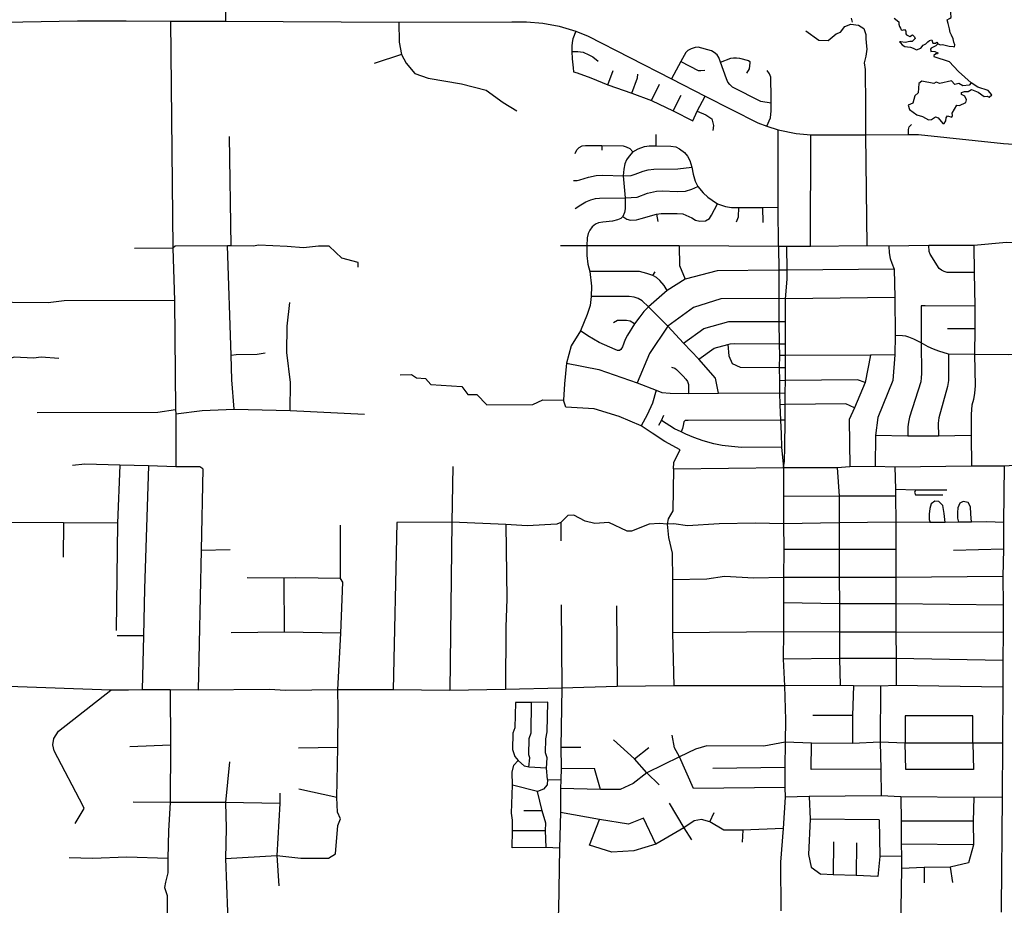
# Model space of a CAD drawing. Header units: millimetres. Extents: x 35 to 72953, y -43 to 70184.
# Tile 26 of 204: x 25530 to 29095, y 21013 to 24220. Entities that reach past the tile are written whole.
import ezdxf

# ---------------------------------------------------------------- set-up
doc = ezdxf.new("R2010")
doc.units = ezdxf.units.MM
doc.layers.add('roads_3', color=3, linetype='Continuous')

msp = doc.modelspace()

# ---------------------------------------------------------------- linework, layer by layer
at = {"layer": 'roads_3'}
for points in [[(26273.71, 24418.01), (26274.62, 24215.15)], [(28915.04, 24121.26), (28916.56, 24129.06), (28912.76, 24138.88), (28909.48, 24150.97), (28904.16, 24163.55), (28899.37, 24173.61), (28896.59, 24187.2), (28892.29, 24205.58), (28888.75, 24219.17), (28896.6, 24223.96), (28902.91, 24227.73), (28901.91, 24244.84), (28898.88, 24258.94), (28899.64, 24270.26), (28898.37, 24281.84), (28901.16, 24295.18), (28901.2, 24299.21)], [(25078.65, 24203.72), (25738.37, 24215.47), (25914.78, 24215.38), (26075.34, 24214.25), (26274.62, 24215.15), (26902.33, 24210.36), (27311.52, 24212.72), (27364.37, 24212.19), (27424.56, 24207.39), (27483.48, 24196.55), (27543.66, 24178.15), (27587.91, 24159.77), (27890.52, 24005.48), (28012.22, 23943.43), (28202.38, 23846.72), (28235.78, 23834.87), (28276.22, 23820.53), (28341.47, 23807.93), (28394.33, 23803.13), (28592.86, 23802.33), (28748.37, 23803.72), (28785.07, 23804.05), (29092.61, 23771.01), (29165.44, 23767.23)], [(26075.34, 24214.25), (26083.84, 23392.42), (26090.35, 23203.22), (26094.16, 22808.18), (26094.44, 22792.23), (26094.42, 22601.15)], [(28545.59, 24210.43), (28542.05, 24225.03)], [(28695.79, 24225), (28713.74, 24212.16), (28713.74, 24203.6), (28715.51, 24194.8), (28719.05, 24189.51), (28722.33, 24183.47), (28727.14, 24181.45), (28733.71, 24184.72), (28738.78, 24177.93), (28738.77, 24168.87), (28741.05, 24165.09), (28753.19, 24159.05), (28762.8, 24165.34), (28769.88, 24158.05), (28771.89, 24151.49), (28767.85, 24146.46), (28762.03, 24141.18), (28753.43, 24141.18), (28736.48, 24137.66), (28721.06, 24139.68), (28716.26, 24139.42), (28718.79, 24135.9), (28725.87, 24129.1), (28734.72, 24122.56), (28745.08, 24122.06), (28754.94, 24120.29), (28764.8, 24117.01), (28777.46, 24110.47), (28793.13, 24116.76), (28801.23, 24127.32), (28810.59, 24132.36), (28817.92, 24139.66), (28824.75, 24144.19), (28832.34, 24147.46), (28834.87, 24138.9), (28836.38, 24134.88), (28845.99, 24134.87), (28850.8, 24138.14), (28855.04, 24132.98), (28846.94, 24125.43), (28830.63, 24116.88), (28827.72, 24113.11), (28828.86, 24104.93), (28832.65, 24105.42), (28844.16, 24104.79), (28854.27, 24099.63), (28852.75, 24096.74), (28846.94, 24095.73), (28839.99, 24090.57), (28840.11, 24087.18), (28895.49, 24068.54), (28929.25, 24031.91), (28974.64, 23990.88)], [(26902.33, 24210.36), (26903.71, 24138.23), (26912.79, 24093.93), (26928.97, 24062.72), (26960.31, 24025.46), (27008.87, 24008.32), (27129.24, 23988.14), (27219.27, 23964.95), (27280.95, 23919.62), (27330.51, 23889.4)], [(27543.66, 24178.15), (27532.27, 24150.98), (27529.85, 24136.85), (27528.84, 24124.01), (27529.33, 24104.88), (27530.88, 24078.1), (27533.61, 24044.98), (27535.38, 24031.13)], [(28376.62, 24180.03), (28424.17, 24145.51), (28457.56, 24144), (28486.39, 24169.16), (28502.58, 24175.2), (28518.25, 24195.09), (28539.49, 24203.15), (28567.82, 24200.11), (28586.02, 24188.04), (28594.12, 24165.88), (28594.11, 24150.78), (28595.12, 24137.69), (28596.12, 24124.61), (28597.13, 24113.54), (28594.1, 24088.36), (28588.02, 24063.19), (28591.05, 24039.04), (28591.04, 23991.72), (28592.04, 23954.46), (28593.04, 23910.17), (28592.86, 23802.33), (28597.79, 23401)], [(27529.33, 24104.88), (27551.09, 24105.13), (27570.06, 24101.85), (27590.57, 24092.67), (27604.69, 24084.97), (27624.67, 24069.61)], [(28250.78, 23917.04), (28213.74, 23923.76), (28111.26, 23975.98), (28101.15, 23984.61), (28093.94, 23993.71), (28088.65, 24006.16), (28067.44, 24066.51), (28061.72, 24082.78), (28054.99, 24092.84), (28044.89, 24101.47), (28035.27, 24106.73), (27986.19, 24120.16), (27975.13, 24118.72), (27960.69, 24114.9), (27949.14, 24108.2), (27941.43, 24101.5), (27923.81, 24068.26), (27890.52, 24005.48)], [(28855.04, 24132.98), (28864.2, 24128.57), (28871.79, 24130.08), (28895.81, 24123.79), (28910.23, 24122.27), (28915.04, 24121.26)], [(26912.79, 24093.93), (26813.64, 24060.75)], [(28067.44, 24066.51), (28105.09, 24080.09), (28114.33, 24081.87), (28125.97, 24082.16), (28136.41, 24080.97), (28168.61, 24072.64), (28173.68, 24068.5), (28174.28, 24063.74), (28170.7, 24041.77), (28161.75, 24026.65)], [(27659.54, 23984.28), (27679.29, 24035.87)], [(27923.81, 24068.26), (27986.96, 24035.6), (27996.21, 24035.3), (28011.12, 24037.37)], [(28235.78, 23834.87), (28248.36, 23864.84), (28250.77, 23890.23), (28250.78, 23917.04), (28250.79, 23936.19), (28249.36, 24011.38), (28245.52, 24023.83), (28235.9, 24036.29)], [(27535.38, 24031.13), (27548.02, 24027.36), (27597.75, 24008.77), (27659.54, 23984.28), (27746.32, 23954.2), (27817.63, 23927.5), (27896.54, 23890.17), (27966.83, 23853.96)], [(27746.32, 23954.2), (27767.03, 24008.91), (27768.59, 24023.15)], [(28798.46, 23869.22), (28821.22, 23857.13), (28831.84, 23858.14), (28845.76, 23867.7), (28855.87, 23864.18), (28872.05, 23844.54), (28877.87, 23844.54), (28883.43, 23853.35), (28884.44, 23864.67), (28889.51, 23871.46), (28904.68, 23867.18), (28907.97, 23872.47), (28906.96, 23881.02), (28923.91, 23910.47), (28933.01, 23908.71), (28956.03, 23920.29), (28958.31, 23929.09), (28952.24, 23942.68), (28940.36, 23949.23), (28940.61, 23955.77), (28951.23, 23959.79), (28964.89, 23960.3), (28976.78, 23967.09), (29000.3, 23957.02), (29021.79, 23942.17), (29033.43, 23943.43), (29040.25, 23939.65), (29050.12, 23947.45), (29036.21, 23963.56), (28999.04, 23975.65), (28974.64, 23990.88), (28968.43, 23982.95), (28944.66, 23980.19), (28930.5, 23988.24), (28915.58, 23985.73), (28903.7, 23998.07), (28861.21, 23989.01), (28848.31, 23993.05), (28840.22, 23988.51), (28796.46, 23997.83), (28786.1, 23988.53), (28783.55, 23955.05), (28770.9, 23944.24), (28764.58, 23917.8), (28747.13, 23909.76), (28752.43, 23894.65), (28778.73, 23875.52), (28798.46, 23869.22)], [(27817.63, 23927.5), (27846.98, 23985.88)], [(27896.54, 23890.17), (27924.6, 23946.56)], [(27966.83, 23853.96), (27983.19, 23888.28), (28012.22, 23943.43)], [(27983.19, 23888.28), (28014.88, 23875.08), (28035.61, 23860.48), (28041.68, 23836.31), (28039.65, 23819.2)], [(28277.51, 23398.09), (28276.67, 23540.42), (28276.22, 23820.53)], [(28748.37, 23803.72), (28747.87, 23821.67), (28750.4, 23831.98), (28759.5, 23839.78)], [(26295.47, 23400.59), (26289.85, 23796.54)], [(27834.85, 23763.23), (27834.28, 23804.55)], [(28393.04, 23398.32), (28394.33, 23803.13)], [(27541.28, 23735.33), (27547.65, 23748.51), (27555.26, 23757.39), (27566.07, 23762.5), (27578.39, 23764.62), (27637.22, 23764.18), (27715.22, 23763.59), (27726.42, 23759.93), (27739.01, 23753.38), (27749.67, 23740.79), (27768.75, 23751.73), (27792.68, 23760.41), (27809.08, 23762.91), (27834.85, 23763.23), (27887.4, 23762.23), (27905.58, 23758.93), (27918.71, 23752.74), (27937.33, 23739.22), (27948.48, 23726), (27956.55, 23710.52), (27963.36, 23685.4), (27968.68, 23660.24), (27976.27, 23635.57), (27985.52, 23615.49), (28004.68, 23592.47), (28021.87, 23576.68), (28036.73, 23565.82), (28056.89, 23552.99), (28084.98, 23543.36), (28107.13, 23540.14), (28133.42, 23539.29), (28220.73, 23540.24), (28276.67, 23540.42)], [(27637.22, 23764.18), (27637.21, 23746.84)], [(27749.67, 23740.79), (27737.01, 23725.43), (27726.77, 23711.95), (27721.48, 23698.47), (27716.84, 23678.74), (27715.18, 23654.73), (27721.8, 23574.67), (27721.75, 23535), (27719.77, 23521.51), (27713.18, 23507.23), (27706.21, 23500.47), (27694.64, 23494.87), (27676.79, 23490.61), (27640.84, 23486.1), (27625.9, 23484.7), (27614.32, 23478.78), (27602.75, 23469.25), (27594.16, 23457.74), (27587.69, 23445.87), (27584.56, 23429.79), (27582.87, 23401.17), (27583.55, 23365.98), (27587.17, 23334.73), (27593.78, 23307.42), (27600.04, 23254.8), (27599.04, 23217.31), (27595.05, 23184.41), (27584.79, 23151.84), (27560.32, 23092.98), (27526.95, 23038.23), (27510.18, 22975.5), (27502.52, 22900.9), (27499.11, 22841.8)], [(27534.73, 23637.35), (27547.95, 23637.02), (27558.52, 23639.97), (27589.92, 23649.5), (27616.69, 23655.08), (27641.15, 23657.05), (27715.18, 23654.73), (27744.21, 23655.83), (27758.45, 23660.01), (27786.94, 23671.28), (27805.72, 23675.78), (27826.54, 23678.85), (27913.19, 23679.62), (27963.36, 23685.4)], [(27541.21, 23535.97), (27562.13, 23549.52), (27579.32, 23560.37), (27598.15, 23567.93), (27614.69, 23572.53), (27628.73, 23573.71), (27721.8, 23574.67), (27765.81, 23576.68), (27803.25, 23591.26), (27836.13, 23598.3), (27855.62, 23599.75), (27910.82, 23598.09), (27941.22, 23599.39), (27963.71, 23605.97), (27985.52, 23615.49)], [(27713.18, 23507.23), (27727.69, 23497.5), (27741.24, 23493.87), (27763.05, 23494.85), (27779.91, 23499.46), (27835.45, 23515.35), (27852.93, 23517.91), (27910.54, 23518.54), (27930.94, 23516.28), (27942.33, 23512.19), (27963.95, 23502.42), (27976.9, 23494.04), (27992.43, 23490.81), (28013.65, 23492.03), (28027.59, 23500.24), (28035.4, 23511.65), (28056.89, 23552.99)], [(28125.61, 23487.62), (28132.43, 23505.7), (28133.42, 23539.29)], [(28221.7, 23485.97), (28220.73, 23540.24)], [(27835.45, 23515.35), (27840.62, 23488.93)], [(26755.13, 23323.98), (26755.32, 23340.24), (26696.01, 23356.14), (26650.2, 23399.28), (26611.78, 23399.94), (26557.2, 23393.32), (26497.64, 23398.48), (26394.87, 23403.5), (26376.38, 23400.2), (26295.47, 23400.59), (26281.88, 23400.65), (26093.09, 23399.22), (26083.84, 23392.42), (25945.41, 23390.82)], [(26306.72, 22809.34), (26297.98, 22915.17), (26295.01, 23004.68), (26281.88, 23400.65)], [(30251.42, 23404.71), (30236.16, 23409.17), (30064.06, 23414.56), (30002.33, 23419.71), (29948.54, 23420.35), (29896.06, 23419.27), (29813.11, 23420.28), (29700.81, 23414.26), (29497.47, 23410.26), (29102.87, 23412.85), (28985.05, 23402.32), (28822.21, 23402.1), (28677.36, 23399.85), (28597.79, 23401), (28393.04, 23398.32), (28307.79, 23398.65), (28277.51, 23398.09), (27917.37, 23400.41), (27582.87, 23401.17), (27487.52, 23400.6)], [(27917.37, 23400.41), (27919.08, 23329.93), (27939.5, 23279.74)], [(28277.51, 23398.09), (28278.23, 23312.78), (28279.13, 23209.81), (28278.81, 23127.08), (28279.39, 23045.84), (28280.94, 23003.26), (28279.97, 22960.12), (28280.56, 22912.45), (28280.55, 22868.09), (28282.04, 22825.53), (28284.62, 22769.51), (28286.87, 22720.48), (28288.33, 22671.44), (28295.28, 22597.89)], [(28295.28, 22597.89), (28299.16, 22621.08), (28300.68, 22672.04), (28301.28, 22769.76), (28301.63, 22825.82), (28302.08, 22867.79), (28302.55, 22912.74), (28302.42, 22960.41), (28303.02, 23003.25), (28302.34, 23045.84), (28302.49, 23126.78), (28302.62, 23208.9), (28308.37, 23279.64), (28309.28, 23313.12), (28307.79, 23398.65)], [(28677.36, 23399.85), (28678.88, 23375.97), (28682.3, 23354.76), (28688.01, 23338.09), (28695.99, 23316.11), (28698.26, 23214.19), (28699.75, 23075.9), (28698.21, 23006.18), (28691.31, 22913.4), (28637.35, 22779.05), (28628.23, 22714.2), (28628.1, 22603.44)], [(28986.32, 23304.33), (28888.87, 23304.86), (28877.33, 23307.41), (28867.33, 23312.25), (28859.89, 23318.64), (28826.31, 23370.46), (28823.49, 23380.66), (28822.21, 23402.1)], [(28985.05, 23402.32), (28986.32, 23304.33), (28988.86, 23182.33), (28988.49, 23099.75), (28987.8, 23006.98), (28989.32, 22893.92), (28987.51, 22867.63), (28983.66, 22844.41), (28978.02, 22824.25), (28974.94, 22790.8), (28975.43, 22713.72), (28976.18, 22603.97)], [(28695.99, 23316.11), (28309.28, 23313.12), (28278.23, 23312.78), (28055.55, 23310.21), (27939.5, 23279.74), (27874.29, 23238.88), (27806.91, 23180.06), (27790.06, 23162.64), (27774.84, 23144.22), (27755.66, 23118.9), (27731.2, 23077.13), (27722.59, 23061.35), (27712.34, 23035.04), (27706.72, 23025.5), (27701.43, 23022.22), (27694.16, 23021.55), (27686.56, 23025.84), (27666.4, 23034.4), (27627.73, 23051.18), (27587.09, 23074.88), (27560.32, 23092.98)], [(27874.29, 23238.88), (27863.13, 23257.01), (27847.92, 23275.11), (27835.37, 23285.64), (27822.81, 23293.21), (27800.67, 23301.12), (27774.23, 23308.03), (27593.78, 23307.42)], [(27822.81, 23293.21), (27831.41, 23306.69)], [(28060.48, 22866.99), (28049.31, 22921.32), (27988.48, 22990.1), (27932.96, 23048.27), (27876.47, 23110.51), (27806.91, 23180.06), (27784.12, 23201.45), (27769.9, 23210.01), (27755.03, 23215.28), (27737.18, 23217.26), (27599.04, 23217.31)], [(28698.26, 23214.19), (28302.62, 23208.9), (28279.13, 23209.81), (28068.32, 23208.92), (27969.47, 23178.04), (27876.47, 23110.51), (27810.42, 23010.7), (27766.03, 22904.39)], [(26090.35, 23203.22), (25690.36, 23202.32), (25632.47, 23194.67), (25114.68, 23199.48), (25093.51, 23206.66)], [(26509.47, 22804.77), (26509.7, 22906.55), (26496.93, 23014.59), (26498.69, 23110.34), (26507.66, 23195.83)], [(28794.21, 23183.13), (28794.7, 23049.64), (28795.96, 22938.62), (28794, 22922.28), (28792.36, 22908.76), (28751.81, 22780.13), (28748.21, 22762.78), (28745.64, 22745.43), (28745.38, 22711.99)], [(28988.86, 23182.33), (28808.32, 23183.13), (28794.21, 23183.13)], [(27755.66, 23118.9), (27740.13, 23127.78), (27727.2, 23130.54), (27694.85, 23131.09), (27679.98, 23122.22)], [(27932.96, 23048.27), (28006.53, 23101.31), (28097.18, 23126.7), (28278.81, 23127.08), (28302.49, 23126.78)], [(29976.44, 22943.15), (29965.26, 22955.91), (29929.37, 22998.68), (29884.76, 23014.03), (29856.54, 23013.19), (29623.87, 23015.04), (29299.85, 23011.33), (29109.68, 23006.15), (28987.8, 23006.98), (28892.66, 23009.04), (28858.29, 23019.51), (28839.32, 23026.92), (28820.08, 23035.35), (28794.7, 23049.64), (28768.02, 23063.44), (28749.31, 23070.33), (28738.28, 23073.4), (28727, 23075.19), (28699.75, 23075.9)], [(28988.49, 23099.75), (28889.34, 23099.77)], [(27988.48, 22990.1), (28044.64, 23030.01), (28093.85, 23044.1), (28102.58, 23045.89), (28116.44, 23047.09), (28279.39, 23045.84), (28302.34, 23045.84)], [(28093.85, 23044.1), (28097.8, 23002.76), (28109.48, 22974.42), (28138.66, 22961.12), (28279.97, 22960.12), (28302.42, 22960.41)], [(26295.01, 23004.68), (26313.08, 23007.95), (26389.26, 23008.15), (26418.66, 23012.98)], [(28698.21, 23006.18), (28610.26, 23004.68), (28303.02, 23003.25), (28280.94, 23003.26)], [(28610.26, 23004.68), (28591.75, 22906.18), (28552.93, 22814.01), (28533.8, 22771.97), (28535.28, 22601.6)], [(28892.66, 23009.04), (28893.66, 22913.08), (28889.04, 22891.13), (28857.98, 22777.82), (28855.67, 22758.67), (28856.94, 22711.96)], [(25671.91, 22992.41), (25607.29, 22998.24), (25580.07, 22994.39), (25509.12, 22997.33), (25492.1, 22991.53), (25480.93, 22991.06), (25462.47, 22996.87), (25409.5, 22993.03), (25318.62, 22992.6), (25282.79, 22986.22), (25283.1, 22900.73)], [(27510.18, 22975.5), (27627.4, 22953.09), (27766.03, 22904.39), (27834.77, 22877.93), (27855.13, 22870.29), (27885.23, 22867.63), (27952, 22865.95), (28060.48, 22866.99), (28280.55, 22868.09), (28302.08, 22867.79)], [(26907.68, 22933.64), (26948.16, 22934.63), (26966.36, 22922.54), (26999.74, 22920.53), (27017.95, 22898.36), (27130.25, 22891.27), (27152.5, 22863.07), (27184.87, 22863.06), (27221.29, 22824.78), (27388.17, 22826.74), (27424.6, 22842.83), (27499.11, 22841.8)], [(27889.56, 22961.39), (27902.08, 22957.36), (27908.15, 22952.96), (27932.18, 22929.03), (27942.16, 22918.08), (27947.6, 22909.28), (27951.26, 22898.7), (27952, 22865.95)], [(28591.75, 22906.18), (28563.68, 22916.09), (28302.55, 22912.74), (28280.56, 22912.45)], [(27834.77, 22877.93), (27821.67, 22831.39), (27802.16, 22788.63), (27780, 22748.85)], [(27897.71, 22593.57), (27898.95, 22615.92), (27909.21, 22639.27), (27921.78, 22661.96), (27865.92, 22692.57), (27820.32, 22722.51), (27780, 22748.85), (27701.02, 22782.75), (27609.84, 22810.75), (27507.4, 22816.83), (27499.11, 22841.8)], [(28552.93, 22814.01), (28520.96, 22829.11), (28301.63, 22825.82), (28282.04, 22825.53)], [(25592.39, 22797.9), (26029.79, 22798.45), (26094.16, 22808.18)], [(26094.44, 22792.23), (26189.97, 22805.04), (26306.72, 22809.34), (26509.47, 22804.77), (26778.1, 22791.86)], [(27844.67, 22751.01), (27853.46, 22768.83), (27862.82, 22787.79)], [(28288.33, 22671.44), (28143.97, 22670.68), (28106.97, 22674.15), (28073.77, 22677.62), (28042.78, 22684.23), (28005.16, 22694.63), (27970.7, 22706.28), (27941.93, 22718.88), (27924.54, 22726.76), (27901.15, 22738.09), (27853.46, 22768.83)], [(28301.28, 22769.76), (28284.62, 22769.51), (27949.79, 22767.76), (27939.85, 22768.66), (27934.43, 22762.97), (27932.02, 22749.79), (27929.9, 22739.29), (27924.54, 22726.76)], [(28975.43, 22713.72), (28856.94, 22711.96), (28745.38, 22711.99), (28628.23, 22714.2)], [(26192.32, 22592.76), (26182.29, 22600.7), (26094.42, 22601.15), (25996.19, 22603.88), (25891.93, 22606.91), (25765.19, 22610.34), (25720.61, 22605.53)], [(25891.93, 22606.91), (25884.23, 22396.78), (25879.2, 22008.08)], [(28295.28, 22597.89), (28489.54, 22598.09), (28535.28, 22601.6), (28628.1, 22603.44), (28698.42, 22600.25), (28976.18, 22603.97), (29094.93, 22604.46), (29113.39, 22604.97), (29303.85, 22606.45), (29596.34, 22608.16), (29767.87, 22609.82), (30122.17, 22609.64), (30368.81, 22607.01), (30701.79, 22603.56), (30801.42, 22604.57), (30928.9, 22603.67), (31102.35, 22601.92), (31119.82, 22602.04), (31179.24, 22601.5), (31271.13, 22601.58), (31392.51, 22600.95)], [(25996.19, 22603.88), (25981.63, 22158.78), (25978.47, 21989.04), (25973.68, 21793.2)], [(26192.32, 22592.76), (26186.56, 22299.29), (26176.2, 21792.19)], [(27098.52, 22601.76), (27093.98, 22400.36), (27087.37, 21790.89)], [(27897.71, 22593.57), (27894.31, 22441.21), (27878.37, 22411.76), (27874.16, 22393.43), (27878.91, 22344.72), (27892.81, 22287.87), (27893.69, 22191.62), (27893.31, 21999.77), (27898.01, 21807.38)], [(27897.71, 22593.57), (28295.28, 22597.89)], [(28295.28, 22597.89), (28296.11, 22492.78), (28295.42, 22394.1), (28296.27, 22301.45), (28295.23, 22199.75), (28295.2, 22108.11), (28295.17, 22003.4), (28294.14, 21903.7), (28299.17, 21808.04), (28303.19, 21684.18), (28301.14, 21603.62), (28300.41, 21512.24), (28300.87, 21438.7), (28301.09, 21404.23), (28293.82, 21290.5), (28284.33, 21168.9), (28286.23, 20992.95)], [(28489.54, 22598.09), (28496.77, 22494.26), (28497.03, 22398.28), (28497.3, 22300.77), (28497.59, 22200.04), (28497.86, 22104.31), (28498.14, 22001.52), (28498.4, 21906.83), (28500.53, 21809)], [(28698.42, 22600.25), (28701.5, 22519.23), (28701.57, 22494.21), (28701.84, 22399.99), (28702.12, 22300.72), (28702.4, 22199.99), (28702.67, 22104.27), (28702.97, 22001.5), (28703.24, 21906.78), (28703.52, 21809.02)], [(29094.93, 22604.46), (29092.81, 22398.88), (29092.75, 22302.58), (29090.11, 22202.87), (29091.49, 22099.95), (29091.16, 22000.15), (29090.09, 21899.13), (29089.42, 21802.26), (29089.3, 21599.25), (29088.05, 21404.32), (29084.36, 21003.97), (29083.91, 20987.26)], [(28701.5, 22519.23), (28775.15, 22517.32), (28886.99, 22517.52)], [(28775.15, 22517.32), (28769.77, 22508.24), (28773.16, 22498.81), (28872.28, 22498.79)], [(28701.57, 22494.21), (28496.77, 22494.26), (28296.11, 22492.78)], [(28881.36, 22399.43), (28877.69, 22432.11), (28872.32, 22460.15), (28858.28, 22474.79), (28843.47, 22476.12), (28830.74, 22466.81), (28825.45, 22449.52), (28823.37, 22429.46), (28823.37, 22409.51), (28826.38, 22398.93)], [(28976.49, 22400.3), (28974.08, 22430.11), (28973.33, 22456.16), (28964, 22470.8), (28946.55, 22474.79), (28933.82, 22468.81), (28927.12, 22451.52), (28925.8, 22434.78), (28925.79, 22414.83), (28929.52, 22399.87)], [(25884.23, 22396.78), (25688.74, 22397.67), (25293.91, 22399.46), (25285.69, 22400.25), (25259.1, 22393.97), (25246.02, 22393.01), (25226.84, 22396.44), (25198.76, 22394.97), (25133.15, 22396.6), (25116.43, 22393.52), (25086.08, 22393.25)], [(25688.74, 22397.67), (25687.43, 22273.28)], [(26895.12, 22398.56), (26882.22, 21793.14)], [(27874.16, 22393.43), (27846, 22395.29), (27809.67, 22392.5), (27744.74, 22367.88), (27728.96, 22368.17), (27662.84, 22398.64), (27612.24, 22395), (27576.78, 22403.3), (27536.12, 22425.26), (27514.35, 22424.08), (27488.89, 22399.55), (27475.34, 22392.38), (27367.15, 22387.11), (27290.44, 22391.71), (27093.98, 22400.36), (26895.12, 22398.56)], [(27488.89, 22399.55), (27489.24, 22332.78)], [(29092.81, 22398.88), (29031.65, 22400.81), (28976.49, 22400.3), (28929.52, 22399.87), (28881.36, 22399.43), (28826.38, 22398.93), (28701.84, 22399.99), (28497.03, 22398.28), (28295.42, 22394.1), (28194.82, 22396.03), (28062.85, 22394.12), (27947.87, 22386.76), (27898.19, 22393.83), (27874.16, 22393.43)], [(26677.77, 21403.29), (26681.56, 21584.03), (26682.95, 21722.74), (26681.93, 21792.93), (26692.27, 21998.67), (26700.26, 22182.73), (26691.71, 22196.03), (26691.22, 22388.91)], [(27290.44, 22391.71), (27294.24, 22122.32), (27290.3, 22019.64), (27289.38, 21794.71)], [(26186.56, 22299.29), (26291.97, 22300.75)], [(28702.12, 22300.72), (28497.3, 22300.77), (28296.27, 22301.45)], [(29092.75, 22302.58), (28910.8, 22297.97)], [(26691.71, 22196.03), (26529.35, 22198.39), (26487.47, 22196.95), (26353.49, 22198.42)], [(26488.53, 22001.91), (26487.47, 22196.95)], [(29090.11, 22202.87), (28702.4, 22199.99), (28497.59, 22200.04), (28295.23, 22199.75), (28188.78, 22197.59), (28082.19, 22203.3), (28018, 22193.54), (27893.69, 22191.62)], [(29091.49, 22099.95), (28702.67, 22104.27), (28497.86, 22104.31), (28295.2, 22108.11)], [(27490.1, 22100.72), (27493.23, 21799), (27489.57, 21585.6), (27490.2, 21509.12), (27489.07, 21467.51), (27488.31, 21435.21), (27487.72, 21348.55), (27483.97, 21219.42), (27480.85, 20996.53), (27479.93, 20978.61), (27468.6, 20715.14), (27471.41, 20569.52), (27475.29, 20372.41), (27475.85, 20233.15), (27475.31, 20148.55), (27476.78, 20001.5), (27465.11, 19920.44), (27430.15, 19779.44), (27418.98, 19711.45), (27427.56, 19642.97), (27464.97, 19517.56), (27468.4, 19366.61)], [(27690.93, 22096.7), (27693.08, 21805.2)], [(26692.27, 21998.67), (26488.53, 22001.91), (26295.92, 21999.64)], [(29091.16, 22000.15), (28702.97, 22001.5), (28498.14, 22001.52), (28295.17, 22003.4), (27893.31, 21999.77)], [(25978.47, 21989.04), (25883.03, 21989.01)], [(29090.09, 21899.13), (28703.24, 21906.78), (28498.4, 21906.83), (28294.14, 21903.7)], [(29089.42, 21802.26), (28703.52, 21809.02), (28647.25, 21805.94), (28549.1, 21807.98), (28500.53, 21809), (28299.17, 21808.04), (27898.01, 21807.38), (27693.08, 21805.2), (27493.23, 21799), (27289.38, 21794.71), (27087.37, 21790.89), (26882.22, 21793.14), (26681.93, 21792.93), (26493.01, 21789.98), (26433.06, 21794.14), (26176.2, 21792.19), (26074.64, 21793.45), (25973.68, 21793.2), (25923.45, 21791.26), (25860.16, 21791.44), (25488.52, 21804.78)], [(25730.58, 21309.46), (25762.87, 21363.32), (25759.95, 21372.07), (25654.42, 21571.87), (25650, 21593.71), (25653.03, 21616.99), (25670.58, 21643.25), (25860.16, 21791.44)], [(26074.64, 21793.45), (26075.6, 21594.25), (26074.01, 21384.99), (26068.81, 21282.18), (26065.86, 21181.88), (26066.19, 21130.58), (26057.48, 21095.95), (26053.63, 21076.86), (26064.1, 21048.08), (26062.5, 20866.38), (26068.28, 20636.35), (26061.4, 20385.2), (26057.71, 20183.16)], [(28549.1, 21807.98), (28545.52, 21700.22), (28546.01, 21598.53)], [(28647.25, 21805.94), (28645.17, 21603.54), (28648.19, 21505.86), (28649.17, 21409.19)], [(27324.72, 21746.87), (27322.46, 21655.67), (27315.09, 21635.97), (27314.01, 21576.78), (27322.62, 21551.09), (27334.24, 21536.66)], [(27441.85, 21748.53), (27383.51, 21747.41), (27324.72, 21746.87)], [(27373.76, 21512.31), (27377.11, 21546.89), (27373.57, 21557.98), (27374.1, 21616.38), (27381.7, 21637.53), (27383.51, 21747.41)], [(27440.46, 21468.48), (27437.87, 21509.26), (27439.96, 21546.35), (27433.78, 21564.37), (27434.99, 21615.71), (27440.05, 21640.85), (27441.85, 21748.53)], [(28545.52, 21700.22), (28402.35, 21700.26)], [(28981.76, 21599.35), (28981.78, 21699.11), (28736.48, 21699.16), (28736.46, 21599.4)], [(27845.2, 21449.39), (27801.25, 21492.3), (27755.83, 21543.17), (27680.16, 21612.28)], [(27969.35, 21435.45), (27918.79, 21550.47), (27900.64, 21583), (27892.66, 21628.31)], [(25928.22, 21588.25), (26075.6, 21594.25)], [(26681.56, 21584.03), (26539.72, 21581.73)], [(29089.3, 21599.25), (28981.76, 21599.35), (28736.46, 21599.4), (28645.17, 21603.54), (28546.01, 21598.53), (28397.26, 21599.57), (28301.14, 21603.62), (28224.23, 21589.05), (28018.37, 21590.11), (27976.88, 21577.74), (27918.79, 21550.47), (27801.25, 21492.3), (27750.79, 21454.2), (27704.44, 21432.51), (27632.8, 21431.84), (27488.31, 21435.21)], [(27489.57, 21585.6), (27562.08, 21585.26)], [(27755.83, 21543.17), (27808.26, 21584.33)], [(28396.23, 21503.9), (28397.26, 21599.57)], [(28981.76, 21599.35), (28983.11, 21504.78), (28738.25, 21504.83), (28736.46, 21599.4)], [(26289.41, 21532.76), (26275.48, 21384.47), (26277.88, 21291.79), (26274.44, 21182.61), (26281.52, 20988.96), (26268.08, 20877.37), (26268.64, 20614.81), (26281.75, 20558.67), (26278.48, 20475.75), (26269.97, 20380.43), (26267.49, 20210.22), (26260.33, 20187.52)], [(27313.3, 21220.19), (27314.49, 21283.16), (27314.75, 21320.35), (27310.23, 21345.9), (27314.31, 21447.23), (27313.14, 21495.38), (27319.45, 21519.58), (27334.24, 21536.66)], [(27437.87, 21509.26), (27373.76, 21512.31), (27357.63, 21516.67), (27334.24, 21536.66)], [(27490.2, 21509.12), (27611.32, 21508.13)], [(27632.8, 21431.84), (27611.32, 21508.13)], [(28300.41, 21512.24), (28039.59, 21507.78)], [(28648.19, 21505.86), (28396.23, 21503.9)], [(27440.46, 21468.48), (27439.23, 21449.15), (27426.76, 21432.71), (27404.67, 21425.12), (27314.31, 21447.23)], [(27440.46, 21468.48), (27489.07, 21467.51)], [(26677.77, 21403.29), (26540.31, 21433.22)], [(28300.87, 21438.7), (27969.35, 21435.45)], [(26472.03, 21419.05), (26471.49, 21381.81), (26460.58, 21192.59), (26468.5, 21083.38)], [(26648.47, 21183.84), (26672.77, 21199.08), (26681.76, 21301.82), (26691.9, 21325.98), (26680.77, 21350.16), (26677.77, 21403.29)], [(27435.86, 21222.16), (27434.12, 21283.67), (27435.32, 21309.87), (27422.1, 21355.27), (27404.67, 21425.12)], [(29088.05, 21404.32), (28985.12, 21403.07), (28721.02, 21405.14), (28649.17, 21409.19), (28389.12, 21407.24), (28301.09, 21404.23)], [(28389.12, 21407.24), (28392.33, 21324.26), (28385.82, 21196.17), (28396.03, 21150.14), (28430.33, 21125.26)], [(28721.02, 21405.14), (28721.67, 21317.52), (28722.29, 21233.93), (28722.62, 21190.46), (28722.96, 21145.32), (28719.98, 20999.63), (28720.47, 20985.05)], [(28985.12, 21403.07), (28982.46, 21316.88), (28983.26, 21231.48)], [(26471.49, 21381.81), (26275.48, 21384.47), (26074.01, 21384.99), (25940.1, 21385.91)], [(27881.3, 21382.36), (27934.76, 21292.92), (27962.67, 21249.56)], [(27422.1, 21355.27), (27355.32, 21355.29)], [(27832.74, 21234.25), (27789.05, 21328.31), (27734.86, 21306.33), (27629.02, 21323.37), (27487.72, 21348.55)], [(28293.82, 21290.5), (28148.01, 21285.21), (28079.15, 21285.17), (28029.22, 21314.56), (27998.41, 21322.82), (27971.7, 21318.53), (27934.76, 21292.92), (27832.74, 21234.25), (27753.09, 21209.95), (27674.47, 21204.69), (27592.71, 21230.29), (27629.02, 21323.37)], [(28029.22, 21314.56), (28044.31, 21348.17)], [(28641.67, 21322.59), (28392.33, 21324.26)], [(28641.67, 21322.59), (28644.87, 21189.66), (28637.56, 21117.15)], [(28982.46, 21316.88), (28721.67, 21317.52)], [(27314.49, 21283.16), (27434.12, 21283.67)], [(28148.01, 21285.21), (28145.77, 21241)], [(27483.97, 21219.42), (27435.86, 21222.16), (27313.3, 21220.19)], [(28477.11, 21243.07), (28475.66, 21122.83)], [(28560.09, 21239.02), (28559.04, 21120.4)], [(28983.26, 21231.48), (28722.29, 21233.93)], [(28983.26, 21231.48), (28965.44, 21166.23), (28899.05, 21151.33), (28805.54, 21148.95), (28722.96, 21145.32)], [(26065.86, 21181.88), (25917.17, 21186.44), (25793.24, 21181.85), (25708.83, 21184.99)], [(26274.44, 21182.61), (26460.58, 21192.59), (26547.26, 21182.9), (26648.47, 21183.84)], [(28722.62, 21190.46), (28644.87, 21189.66)], [(28805.54, 21148.95), (28805.53, 21093.53)], [(28899.05, 21151.33), (28908.15, 21094.93)], [(28637.56, 21117.15), (28559.04, 21120.4), (28475.66, 21122.83), (28430.33, 21125.26)]]:
    msp.add_lwpolyline(points, dxfattribs=at)

doc.saveas('drawing.dxf')
